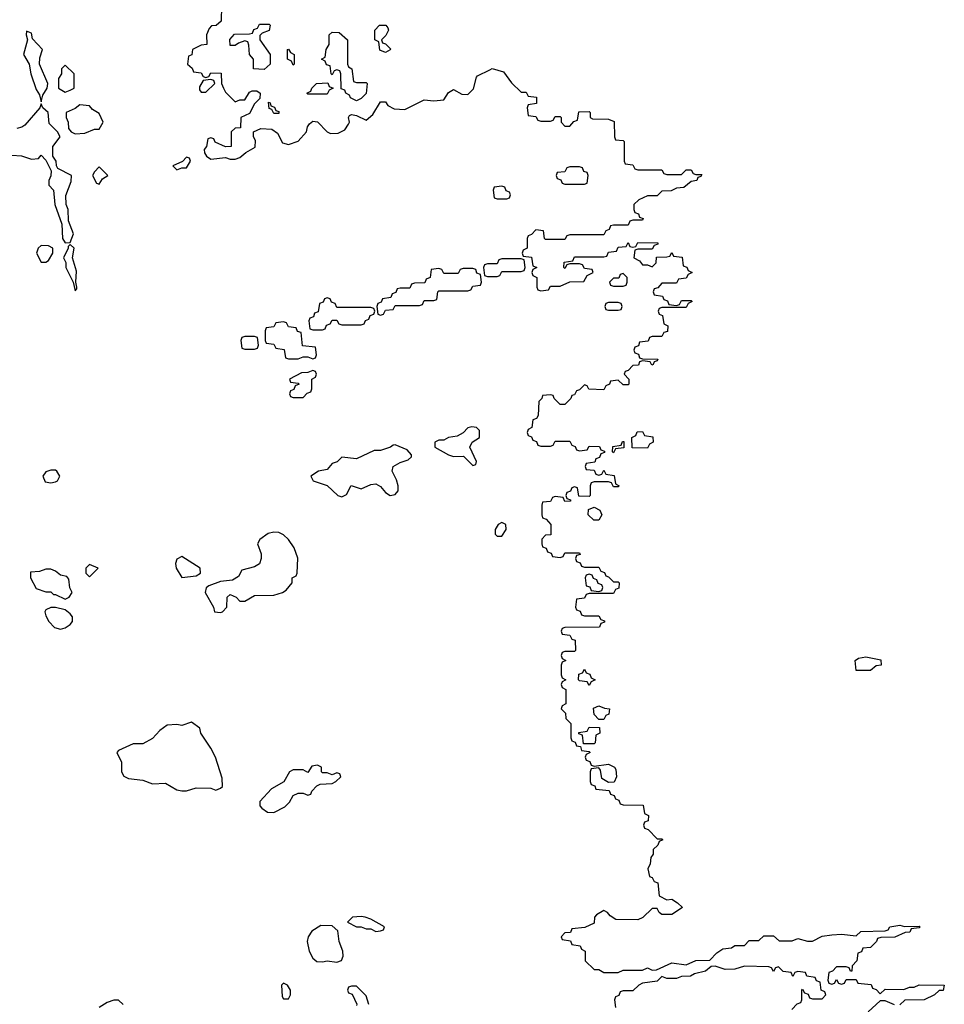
# Model space of a CAD drawing. Header units: inches. Extents: x 2701323 to 2964515, y 494916 to 722124.
# Tile 55 of 256: x 2748062 to 2751874, y 625111 to 629173. Entities that reach past the tile are written whole.
import ezdxf

# ---------------------------------------------------------------- set-up
doc = ezdxf.new("R2010")
doc.units = ezdxf.units.IN
doc.header["$MEASUREMENT"] = 0
doc.layers.add('C7642', color=7, linetype='Continuous')
doc.layers.add('C7652', color=7, linetype='Continuous')

msp = doc.modelspace()

# ---------------------------------------------------------------- linework, layer by layer
at = {"layer": 'C7642', "color": 2, "elevation": 2}
for points in [[(2748894, 629230), (2748892.7, 629167.3), (2748871.6, 629148.4), (2748852.7, 629147.3), (2748843.6, 629136.4), (2748832, 629110), (2748834, 629070), (2748810, 629068), (2748774, 629050), (2748771.6, 629028.4), (2748758, 629022), (2748754, 628990), (2748772.7, 628972.7), (2748778, 628958), (2748810, 628954), (2748818, 628938), (2748830, 628934), (2748842, 628938), (2748850, 628954), (2748892, 628952), (2748894, 628910), (2748902, 628890), (2748910, 628874), (2748950, 628834), (2748970, 628842), (2748990, 628842), (2749010, 628874), (2749020.4, 628879.6), (2749039.6, 628879.6), (2749054, 628870), (2749052.7, 628847.3), (2749030, 628826), (2749010, 628786), (2748974, 628770), (2748972.7, 628727.3), (2748950, 628726), (2748934, 628710), (2748934, 628650), (2748910, 628648), (2748868.4, 628668.4), (2748862, 628682), (2748850, 628686), (2748838, 628682), (2748832, 628650), (2748822, 628638), (2748823.6, 628623.6), (2748832, 628610), (2748850, 628598), (2748910, 628604.7), (2748930, 628598), (2748950, 628598), (2748970, 628604.7), (2748994.6, 628625.4), (2749032.7, 628647.3), (2749034, 628674), (2749026, 628690), (2749026, 628710), (2749056.4, 628723.6), (2749102, 628722), (2749124.7, 628704.7), (2749145.4, 628665.4), (2749170, 628658), (2749210, 628671.3), (2749244, 628710), (2749248.7, 628731.3), (2749256.4, 628743.6), (2749270, 628754), (2749290, 628752), (2749330, 628711), (2749343.5, 628703.5), (2749374.6, 628705.4), (2749402, 628718), (2749418, 628742), (2749422, 628750), (2749418, 628770), (2749422, 628778), (2749430, 628782), (2749450, 628778), (2749490, 628758), (2749518.6, 628781.4), (2749550, 628834), (2749570, 628834), (2749579.6, 628819.6), (2749605.4, 628805.4), (2749650, 628802), (2749730, 628842), (2749770, 628838), (2749810, 628842), (2749830, 628872), (2749850, 628884.7), (2749885.4, 628865.4), (2749910, 628864.7), (2749932.9, 628887.1), (2749944.7, 628935.3), (2749950, 628942), (2750000, 628966.2)], [(2748030, 628614), (2748070, 628611.3), (2748110, 628598), (2748139, 628601), (2748150, 628614), (2748170, 628594), (2748192, 628550), (2748190.9, 628529.1), (2748182, 628510), (2748182, 628490), (2748201, 628470), (2748207.3, 628410), (2748236, 628330), (2748238, 628270), (2748250, 628252), (2748270, 628254), (2748284, 628290), (2748263.2, 628343.2), (2748262, 628390), (2748254, 628410), (2748252.7, 628447.3), (2748274.6, 628505.4), (2748275.3, 628530), (2748219, 628559), (2748213.2, 628570), (2748212.7, 628590), (2748199, 628610), (2748199, 628650), (2748228.7, 628690), (2748218, 628710), (2748184.1, 628744.1), (2748179, 628790), (2748158, 628810), (2748150, 628826), (2748144.7, 628810), (2748082.8, 628737.2), (2748071, 628729), (2748050, 628724)], [(2750000, 628166), (2749990, 628166), (2749978, 628162), (2749974, 628150), (2749978, 628118), (2749990, 628114), (2750000, 628114)], [(2749502, 625110), (2749490, 625146), (2749450, 625186), (2749430, 625186), (2749418, 625182), (2749414, 625170), (2749418, 625158), (2749432.7, 625152.7), (2749451.6, 625111.6), (2749450, 625106)], [(2748488, 625110), (2748470, 625128), (2748450, 625128), (2748422, 625118), (2748390, 625098)]]:
    msp.add_lwpolyline(points, dxfattribs=at)
for points in [[(2748090, 629126), (2748088, 629110), (2748094, 629090), (2748078, 629030), (2748101, 628990), (2748107.3, 628950), (2748130, 628884.7), (2748143.5, 628863.5), (2748150, 628834), (2748158, 628862), (2748175.3, 628890), (2748178, 628910), (2748144, 628990), (2748144.7, 629015.3), (2748155.3, 629050), (2748114.6, 629094.6), (2748110, 629118)], [(2749070, 628968), (2749026, 628970), (2749026, 629010), (2749008.9, 629028.9), (2749007.3, 629067.3), (2749002, 629082), (2748990, 629086), (2748963.6, 629076.4), (2748950, 629066), (2748930, 629066), (2748928.4, 629091.6), (2748947.3, 629112.7), (2749010, 629114), (2749022, 629118), (2749027.3, 629132.7), (2749042, 629138), (2749050, 629154), (2749090, 629154), (2749094, 629150), (2749091.1, 629128.9), (2749062, 629118), (2749052.7, 629107.3), (2749052, 629090), (2749094, 629030), (2749094, 628990)], [(2749570, 629038), (2749547.3, 629047.3), (2749542, 629082), (2749526, 629090), (2749526, 629130), (2749546, 629150), (2749571.1, 629151.1), (2749579.6, 629139.6), (2749582, 629130), (2749571.6, 629108.4), (2749554, 629090), (2749558, 629078), (2749570, 629074), (2749591.6, 629051.6), (2749590, 629048)], [(2749450, 628914), (2749490, 628914), (2749494, 628910), (2749491.1, 628868.9), (2749470, 628848), (2749450, 628838), (2749426, 628850), (2749422, 628862), (2749406, 628870), (2749402, 628882), (2749387.3, 628887.3), (2749386, 628950), (2749382, 628962), (2749370, 628966), (2749358, 628962), (2749350, 628946), (2749346, 628950), (2749342, 628982), (2749327.3, 628987.3), (2749322, 629002), (2749306, 629010), (2749322, 629018), (2749326, 629050), (2749338, 629070), (2749338, 629110), (2749350, 629122), (2749379.6, 629119.6), (2749414, 629090), (2749414, 628990), (2749418, 628978), (2749432, 628970), (2749438, 628918)], [(2749190, 628986), (2749182, 629002), (2749166, 629010), (2749166, 629050), (2749170, 629052), (2749178, 629038), (2749194, 629030), (2749194, 628990)], [(2748250, 628986), (2748234, 628970), (2748234, 628950), (2748222, 628930), (2748222, 628890), (2748250, 628874), (2748270, 628882), (2748286, 628890), (2748286, 628950)], [(2748850, 628926), (2748818, 628922), (2748803.6, 628896.4), (2748803.6, 628883.6), (2748810, 628874), (2748830, 628874), (2748866, 628910), (2748862, 628922)], [(2749250, 628866), (2749246, 628870), (2749262, 628878), (2749266, 628890), (2749286, 628910), (2749332, 628912), (2749338, 628898), (2749354, 628890), (2749338, 628882), (2749330, 628866)], [(2748310, 628822), (2748290, 628806), (2748254, 628790), (2748254, 628770), (2748262, 628750), (2748263.6, 628723.6), (2748274, 628710), (2748290, 628702), (2748330, 628704.7), (2748370, 628722), (2748390, 628722), (2748406, 628750), (2748390, 628786), (2748362, 628802), (2748350, 628818)], [(2749110, 628786), (2749102, 628802), (2749090, 628806), (2749087.3, 628832.7), (2749094, 628830), (2749098, 628818), (2749112.7, 628812.7), (2749118, 628798), (2749130, 628794), (2749130, 628786)], [(2748750, 628606), (2748732.7, 628587.3), (2748694, 628570), (2748710, 628554), (2748730, 628562), (2748750, 628562), (2748766, 628590), (2748762, 628602)], [(2748390, 628566), (2748370, 628546), (2748362, 628530), (2748378, 628498), (2748390, 628494), (2748403.1, 628516.9), (2748426, 628530)], [(2748150, 628242), (2748138, 628230), (2748131.3, 628210), (2748150, 628172), (2748170, 628172), (2748180.4, 628179.6), (2748198, 628210), (2748198, 628230), (2748180.4, 628240.4)], [(2748270, 628246), (2748262, 628238), (2748262, 628230), (2748242, 628190), (2748251.6, 628171.6), (2748252, 628150), (2748282, 628090), (2748290, 628054), (2748298, 628062), (2748298, 628070), (2748294, 628090), (2748295.5, 628135.5), (2748279, 628190), (2748286, 628230)], [(2749930, 628146), (2749890, 628146), (2749878, 628142), (2749870, 628126), (2749810, 628126), (2749802, 628142), (2749790, 628146), (2749758, 628142), (2749754, 628110), (2749738, 628102), (2749732.7, 628087.3), (2749690, 628086), (2749678, 628082), (2749670, 628066), (2749630, 628066), (2749618, 628062), (2749612.7, 628047.3), (2749598, 628042), (2749592.7, 628027.3), (2749558, 628022), (2749552.7, 628007.3), (2749538, 628002), (2749534, 627990), (2749538, 627958), (2749550, 627954), (2749562, 627958), (2749570, 627974), (2749602, 627978), (2749610, 627994), (2749710, 627994), (2749722, 627998), (2749730, 628014), (2749770, 628014), (2749782, 628018), (2749786, 628050), (2749790, 628054), (2749910, 628054), (2749922, 628058), (2749930, 628074), (2749962, 628078), (2749966, 628090), (2749962, 628122), (2749947.3, 628127.3), (2749942, 628142)], [(2749330, 628026), (2749318, 628022), (2749312.7, 628007.3), (2749298, 628002), (2749292.7, 627967.3), (2749278, 627962), (2749272.7, 627947.3), (2749258, 627942), (2749254, 627930), (2749258, 627898), (2749270, 627894), (2749310, 627894), (2749322, 627898), (2749327.3, 627912.7), (2749342, 627918), (2749350, 627934), (2749370, 627934), (2749378, 627918), (2749390, 627914), (2749470, 627914), (2749482, 627918), (2749487.3, 627932.7), (2749502, 627938), (2749507.3, 627952.7), (2749522, 627958), (2749526, 627970), (2749522, 627982), (2749510, 627986), (2749370, 627986), (2749362, 628002), (2749347.3, 628007.3), (2749342, 628022)], [(2749150, 627926), (2749118, 627922), (2749110, 627906), (2749078, 627902), (2749074, 627890), (2749074, 627850), (2749078, 627838), (2749110, 627834), (2749118, 627818), (2749152.7, 627812.7), (2749158, 627778), (2749170, 627774), (2749210, 627774), (2749230, 627782), (2749250, 627782), (2749270, 627774), (2749282, 627778), (2749286, 627790), (2749282, 627822), (2749227.3, 627827.3), (2749222, 627882), (2749207.3, 627887.3), (2749202, 627902), (2749170, 627906), (2749162, 627922)], [(2749030, 627866), (2748990, 627866), (2748978, 627862), (2748974, 627850), (2748978, 627818), (2748990, 627814), (2749030, 627814), (2749042, 627818), (2749046, 627830), (2749042, 627862)], [(2749270, 627726), (2749250, 627718), (2749223.6, 627716.4), (2749174, 627690), (2749178, 627678), (2749210, 627674), (2749214, 627670), (2749198, 627662), (2749192.7, 627647.3), (2749178, 627642), (2749174, 627630), (2749178, 627618), (2749190, 627614), (2749230, 627614), (2749247.3, 627632.7), (2749262, 627638), (2749266, 627650), (2749266, 627690), (2749282, 627698), (2749286, 627710), (2749282, 627722)], [(2749926, 627494), (2749910, 627488.7), (2749890, 627468), (2749865.4, 627454.6), (2749830, 627448.7), (2749810, 627438), (2749790, 627438), (2749774, 627430), (2749774, 627410), (2749830, 627378), (2749850, 627371.3), (2749892, 627372), (2749930, 627334), (2749942, 627338), (2749946, 627350), (2749918, 627410), (2749928, 627430), (2749958, 627450), (2749958, 627478), (2749946, 627490)], [(2749610, 627419), (2749602, 627418), (2749590.7, 627409.3), (2749550, 627395.3), (2749523.6, 627396.4), (2749450, 627362), (2749390, 627368), (2749370.9, 627349.1), (2749350, 627342), (2749330, 627318), (2749294, 627310), (2749262, 627290), (2749272, 627270), (2749330, 627252), (2749374, 627210), (2749390, 627204.7), (2749410, 627214), (2749428.7, 627251.3), (2749470, 627238), (2749510, 627256), (2749530, 627258.8), (2749550, 627246.8), (2749570, 627222.8), (2749590, 627210.7), (2749610, 627214.8), (2749622.7, 627230), (2749622, 627250), (2749615.1, 627275.1), (2749597.2, 627310), (2749602, 627330), (2749630, 627346), (2749663.1, 627356.9), (2749678, 627370), (2749678, 627378), (2749659, 627399)], [(2748210, 627314), (2748190, 627314), (2748170, 627308), (2748158, 627290), (2748167.1, 627267.1), (2748190, 627262.8), (2748210, 627266), (2748218, 627270), (2748228, 627290), (2748215.3, 627310)], [(2749110, 627059), (2749086.8, 627053.2), (2749051.6, 627028.4), (2749042, 627010), (2749058, 626970), (2749058, 626950), (2749050, 626928.7), (2749030, 626915.3), (2748978, 626902), (2748963.6, 626876.4), (2748939.6, 626860.4), (2748890, 626855.3), (2748842, 626838), (2748831, 626829), (2748826, 626810), (2748861, 626750), (2748864.7, 626730), (2748890, 626726.8), (2748898, 626730), (2748915.3, 626750), (2748918, 626790), (2748930, 626802), (2748954, 626790), (2748970, 626774), (2748990, 626774), (2749030, 626798), (2749110, 626798.8), (2749146, 626810), (2749160.4, 626819.6), (2749186, 626850), (2749186, 626870), (2749202, 626878), (2749206, 626890), (2749208.4, 626951.6), (2749193.6, 626993.6), (2749170, 627028), (2749150, 627048), (2749130, 627058)], [(2748730, 626958), (2748710, 626948), (2748704, 626930), (2748707.7, 626910), (2748730, 626872), (2748790, 626878), (2748808, 626890), (2748806, 626910)], [(2748190, 626906), (2748170, 626906), (2748143.6, 626896.4), (2748106.8, 626893.2), (2748106, 626870), (2748130, 626826.8), (2748170, 626812), (2748190, 626812), (2748202, 626802), (2748210, 626802), (2748250, 626782), (2748266, 626790), (2748278, 626810), (2748268.7, 626828.7), (2748264.7, 626864.7), (2748256.5, 626876.5), (2748230, 626882), (2748210, 626898)], [(2748350, 626926), (2748334, 626910), (2748334, 626890), (2748350, 626874), (2748386, 626910)], [(2748210, 626748), (2748190, 626748), (2748170, 626738), (2748166, 626730), (2748170, 626714), (2748182, 626690), (2748205.4, 626665.4), (2748230, 626658), (2748250, 626664.7), (2748270, 626678), (2748279, 626690), (2748279, 626710), (2748270, 626722), (2748250, 626738)], [(2748770, 626275.3), (2748730, 626261.2), (2748710, 626265.2), (2748670, 626262), (2748639.8, 626240.2), (2748610, 626208), (2748570, 626186), (2748530, 626186), (2748470, 626158), (2748462, 626150), (2748482, 626110), (2748482, 626070), (2748491.6, 626051.6), (2748510, 626042), (2748570, 626036), (2748610, 626021), (2748663.6, 626023.6), (2748710, 625996), (2748730, 625991), (2748750, 625991.3), (2748790, 626004.7), (2748850, 626002), (2748870, 625994), (2748890, 626002), (2748898, 626010), (2748896.4, 626043.6), (2748869, 626130), (2748850, 626168), (2748809, 626230), (2748804, 626250)], [(2749290, 626098), (2749266.4, 626093.6), (2749250, 626068), (2749230, 626078), (2749190, 626078), (2749174, 626070), (2749151.1, 626028.9), (2749099.6, 626000.4), (2749052.7, 625947.3), (2749052, 625930), (2749059.6, 625919.6), (2749083.6, 625903.6), (2749110, 625902), (2749154.6, 625925.4), (2749174.6, 625945.4), (2749190, 625972), (2749210, 625982), (2749230, 625982), (2749250, 625974), (2749262, 625978), (2749266, 625990), (2749287.3, 626012.7), (2749300.4, 626019.6), (2749350, 626022), (2749366, 626030), (2749386, 626050), (2749382, 626062), (2749370, 626066), (2749350, 626058), (2749330, 626066), (2749310, 626066), (2749306, 626070), (2749306, 626090)], [(2749470, 625473.2), (2749434, 625470), (2749414, 625450), (2749450, 625431.3), (2749470, 625431.3), (2749490, 625422), (2749510, 625422), (2749530, 625412), (2749550, 625414), (2749562, 625418), (2749566, 625430), (2749510, 625462), (2749486, 625470)], [(2749303.5, 625436.5), (2749267.1, 625412.9), (2749250.9, 625389.1), (2749246.8, 625370), (2749256, 625330), (2749270, 625302), (2749287.1, 625287.1), (2749310, 625286), (2749330, 625291), (2749370, 625284.7), (2749388.4, 625291.6), (2749395.3, 625310), (2749394, 625330), (2749379, 625370), (2749374, 625414), (2749350, 625435.3)], [(2749150, 625198), (2749142, 625190), (2749143.6, 625143.6), (2749150, 625134), (2749170, 625134), (2749178, 625150), (2749178, 625170), (2749166, 625190)]]:
    msp.add_lwpolyline(points, close=True, dxfattribs=at)
at = {"layer": 'C7652', "color": 2, "elevation": 2}
for points in [[(2750000, 628966.2), (2750010, 628971), (2750057.3, 628957.3), (2750090, 628912), (2750130, 628874), (2750150, 628874), (2750158, 628858), (2750192.7, 628852.7), (2750192.7, 628827.3), (2750158, 628822), (2750154, 628810), (2750158, 628778), (2750190, 628774), (2750198, 628758), (2750210, 628754), (2750250, 628754), (2750262, 628758), (2750270, 628774), (2750290, 628774), (2750294, 628770), (2750294, 628750), (2750310, 628734), (2750330, 628734), (2750347.3, 628752.7), (2750362, 628758), (2750367.3, 628792.7), (2750410, 628794), (2750414, 628790), (2750414, 628770), (2750423.6, 628763.6), (2750490, 628762), (2750512.7, 628752.7), (2750514, 628690), (2750518, 628678), (2750550, 628674), (2750554, 628670), (2750554, 628590), (2750558, 628578), (2750590, 628574), (2750598, 628558), (2750610, 628554), (2750710, 628554), (2750718, 628538), (2750730, 628534), (2750790, 628534), (2750810, 628554), (2750830, 628554), (2750838, 628538), (2750850, 628534), (2750874, 628534), (2750870, 628526), (2750858, 628522), (2750854, 628510), (2750830, 628506), (2750799.6, 628480.4), (2750770, 628478), (2750747.3, 628467.3), (2750710, 628466), (2750690, 628446), (2750650, 628446), (2750614, 628430), (2750594, 628410), (2750594, 628390), (2750598, 628378), (2750612.7, 628372.7), (2750618, 628358), (2750632.7, 628352.7), (2750630, 628346), (2750590, 628346), (2750578, 628342), (2750570, 628326), (2750510, 628326), (2750498, 628322), (2750492.7, 628307.3), (2750478, 628302), (2750470, 628286), (2750330, 628286), (2750318, 628282), (2750310, 628266), (2750230, 628266), (2750226, 628270), (2750222, 628302), (2750190, 628306), (2750172.7, 628287.3), (2750158, 628282), (2750154, 628270), (2750154, 628230), (2750138, 628222), (2750134, 628210), (2750138, 628198), (2750172.7, 628192.7), (2750178, 628158), (2750194, 628150), (2750178, 628142), (2750174, 628130), (2750178, 628118), (2750194, 628110), (2750194, 628070), (2750198, 628058), (2750210, 628054), (2750242, 628058), (2750250, 628074), (2750290, 628074), (2750330, 628092), (2750387.3, 628092.7), (2750402, 628118), (2750426, 628130), (2750422, 628142), (2750390, 628146), (2750382, 628162), (2750370, 628166), (2750330, 628166), (2750318, 628162), (2750310, 628146), (2750306, 628150), (2750307.3, 628172.7), (2750342, 628178), (2750350, 628194), (2750470, 628194), (2750482, 628198), (2750490, 628214), (2750522, 628218), (2750530, 628234), (2750562, 628238), (2750570, 628254), (2750578, 628238), (2750590, 628234), (2750602, 628238), (2750610, 628254), (2750692.7, 628252.7), (2750692.7, 628247.3), (2750678, 628242), (2750670, 628226), (2750610, 628226), (2750598, 628222), (2750594, 628190), (2750618, 628178), (2750630, 628162), (2750650, 628162), (2750670, 628154), (2750686, 628170), (2750687.3, 628192.7), (2750730, 628194), (2750742, 628198), (2750750, 628212), (2750758, 628198), (2750792.7, 628192.7), (2750798, 628158), (2750812.7, 628152.7), (2750818, 628138), (2750834, 628130), (2750818, 628122), (2750810, 628106), (2750778, 628102), (2750770, 628086), (2750710, 628086), (2750692.7, 628067.3), (2750678, 628062), (2750674, 628050), (2750678, 628038), (2750712.7, 628032.7), (2750718, 628018), (2750732.7, 628012.7), (2750738, 627998), (2750770, 627994), (2750782, 627998), (2750790, 628014), (2750830, 628014), (2750834, 628010), (2750818, 628002), (2750810, 627986), (2750710, 627986), (2750698, 627982), (2750694, 627970), (2750698, 627958), (2750712.7, 627952.7), (2750718, 627918), (2750734, 627910), (2750732.7, 627887.3), (2750718, 627882), (2750710, 627866), (2750670, 627866), (2750658, 627862), (2750652.7, 627847.3), (2750618, 627842), (2750612.7, 627827.3), (2750598, 627822), (2750594, 627810), (2750598, 627798), (2750612.7, 627792.7), (2750618, 627778), (2750630, 627774), (2750692.7, 627772.7), (2750690, 627766), (2750678, 627762), (2750674, 627750), (2750668.4, 627748.4), (2750662, 627762), (2750630, 627766), (2750618, 627762), (2750612.7, 627747.3), (2750590, 627746), (2750570, 627726), (2750558, 627722), (2750554, 627710), (2750574, 627690), (2750574, 627670), (2750570, 627666), (2750550, 627666), (2750530, 627686), (2750498, 627682), (2750494, 627670), (2750478, 627662), (2750470, 627646), (2750408.4, 627648.4), (2750402, 627662), (2750390, 627666), (2750370, 627646), (2750358, 627642), (2750350, 627626), (2750338, 627622), (2750334, 627610), (2750310, 627586), (2750290, 627586), (2750266, 627610), (2750262, 627622), (2750250, 627626), (2750218, 627622), (2750214, 627610), (2750202, 627598), (2750199.6, 627540.4), (2750192.7, 627527.3), (2750178, 627522), (2750174, 627490), (2750158, 627482), (2750154, 627470), (2750158, 627458), (2750172.7, 627452.7), (2750178, 627438), (2750192.7, 627432.7), (2750198, 627418), (2750210, 627414), (2750250, 627414), (2750262, 627418), (2750270, 627434), (2750330, 627434), (2750338, 627418), (2750352.7, 627412.7), (2750358, 627398), (2750370, 627394), (2750402, 627398), (2750410, 627414), (2750452.7, 627412.7), (2750458, 627398), (2750472.7, 627392.7), (2750472.7, 627387.3), (2750458, 627382), (2750452.7, 627367.3), (2750438, 627362), (2750432.7, 627347.3), (2750398, 627342), (2750394, 627330), (2750398, 627318), (2750430, 627314), (2750438, 627298), (2750450, 627294), (2750462, 627298), (2750470, 627314), (2750478, 627298), (2750512.7, 627292.7), (2750518, 627258), (2750534, 627250), (2750530, 627246), (2750510, 627246), (2750502, 627262), (2750490, 627266), (2750430, 627266), (2750418, 627262), (2750414, 627250), (2750414, 627210), (2750410, 627206), (2750367.3, 627207.3), (2750362, 627242), (2750350, 627246), (2750338, 627242), (2750332.7, 627227.3), (2750318, 627222), (2750314, 627210), (2750318, 627198), (2750332.7, 627192.7), (2750332.7, 627187.3), (2750310, 627186), (2750302, 627202), (2750270, 627206), (2750258, 627202), (2750250, 627186), (2750218, 627182), (2750214, 627170), (2750214, 627130), (2750218, 627118), (2750232.7, 627112.7), (2750252, 627090), (2750251.6, 627048.4), (2750230, 627046), (2750214, 627030), (2750214, 627010), (2750218, 626998), (2750232.7, 626992.7), (2750238, 626978), (2750252.7, 626972.7), (2750258, 626958), (2750290, 626954), (2750302, 626958), (2750310, 626974), (2750370, 626974), (2750372.7, 626967.3), (2750358, 626962), (2750354, 626950), (2750358, 626938), (2750372.7, 626932.7), (2750378, 626918), (2750390, 626914), (2750450, 626914), (2750458, 626898), (2750472.7, 626892.7), (2750478, 626878), (2750490, 626874), (2750510, 626854), (2750530, 626854), (2750534, 626850), (2750532.7, 626827.3), (2750518, 626822), (2750510, 626806), (2750410, 626806), (2750398, 626802), (2750390, 626786), (2750358, 626782), (2750354, 626750), (2750358, 626738), (2750372.7, 626732.7), (2750378, 626718), (2750390, 626714), (2750450, 626714), (2750458, 626698), (2750472.7, 626692.7), (2750472.7, 626687.3), (2750458, 626682), (2750452.7, 626667.3), (2750310, 626666), (2750298, 626662), (2750294, 626650), (2750298, 626638), (2750330, 626634), (2750338, 626618), (2750352.7, 626612.7), (2750354, 626570), (2750350, 626566), (2750310, 626566), (2750298, 626562), (2750294, 626550), (2750298, 626538), (2750314, 626530), (2750298, 626522), (2750294, 626510), (2750294, 626470), (2750298, 626458), (2750314, 626450), (2750298, 626442), (2750294, 626430), (2750298, 626418), (2750314, 626410), (2750314, 626350), (2750298, 626342), (2750294, 626330), (2750312.7, 626312.7), (2750314, 626290), (2750334, 626270), (2750334, 626210), (2750338, 626198), (2750352.7, 626192.7), (2750358, 626178), (2750374, 626174), (2750378, 626158), (2750410, 626154), (2750414, 626150), (2750398, 626142), (2750394, 626130), (2750398, 626118), (2750412.7, 626112.7), (2750418, 626098), (2750430, 626094), (2750490, 626102), (2750514, 626090), (2750519.6, 626079.6), (2750522, 626050), (2750512.7, 626027.3), (2750490, 626026), (2750462, 626042), (2750456.4, 626076.4), (2750450, 626086), (2750418, 626082), (2750414, 626070), (2750414, 626030), (2750418, 626018), (2750432.7, 626012.7), (2750438, 625998), (2750492.7, 625992.7), (2750498, 625978), (2750512.7, 625972.7), (2750518, 625958), (2750532.7, 625952.7), (2750538, 625938), (2750550, 625934), (2750632.7, 625932.7), (2750638, 625898), (2750654, 625890), (2750652.7, 625867.3), (2750638, 625862), (2750634, 625850), (2750638, 625838), (2750652.7, 625832.7), (2750690, 625794), (2750710, 625794), (2750714, 625790), (2750698, 625782), (2750692.7, 625767.3), (2750674, 625750), (2750674, 625730), (2750663.6, 625716.4), (2750662, 625690), (2750652, 625670), (2750658, 625638), (2750670, 625634), (2750678, 625618), (2750692.7, 625612.7), (2750698, 625558), (2750730, 625542), (2750750, 625544.7), (2750774, 625530), (2750794, 625510), (2750750, 625482), (2750710, 625482), (2750698, 625490), (2750690, 625506), (2750670, 625506), (2750631.3, 625468.7), (2750610, 625459), (2750520.4, 625460.4), (2750496.4, 625476.4), (2750486, 625490), (2750470, 625498), (2750439.6, 625480.4), (2750432, 625470), (2750430, 625446), (2750391.6, 625428.4), (2750338, 625422), (2750332.7, 625407.3), (2750310, 625406), (2750294, 625390), (2750298, 625378), (2750332.7, 625372.7), (2750338, 625358), (2750372.7, 625352.7), (2750378, 625338), (2750394, 625330), (2750394, 625290), (2750430, 625254), (2750450, 625254), (2750470, 625242), (2750530, 625242), (2750550, 625252), (2750630, 625252), (2750650, 625262), (2750670, 625252), (2750687.3, 625252.7), (2750750, 625282), (2750810, 625274), (2750850, 625292), (2750907.3, 625292.7), (2750936.4, 625323.6), (2750960.4, 625339.6), (2750996.4, 625343.6), (2751010, 625354), (2751050, 625354), (2751070, 625374), (2751110, 625374), (2751130, 625394), (2751170, 625394), (2751192.7, 625372.7), (2751247.3, 625372.7), (2751270, 625382), (2751310, 625372), (2751330, 625372), (2751370, 625392), (2751410, 625398), (2751450, 625401), (2751510, 625394), (2751530, 625411.3), (2751630, 625414), (2751642, 625418), (2751648.9, 625431.1), (2751690, 625438), (2751710, 625432), (2751770, 625434), (2751774, 625430), (2751770, 625426), (2751738, 625422), (2751731.3, 625408.7), (2751712.7, 625407.3), (2751670, 625388), (2751612.7, 625387.3), (2751598, 625382), (2751594, 625370), (2751570, 625346), (2751538, 625342), (2751532.7, 625327.3), (2751518, 625322), (2751514, 625290), (2751494, 625270), (2751492.7, 625247.3), (2751487.3, 625247.3), (2751482, 625262), (2751470, 625266), (2751430, 625266), (2751412.7, 625247.3), (2751398, 625242), (2751394, 625210), (2751398, 625198), (2751410, 625194), (2751422, 625198), (2751430, 625214), (2751438, 625198), (2751450, 625194), (2751462, 625198), (2751470, 625214), (2751510, 625214), (2751518, 625198), (2751572.7, 625192.7), (2751578, 625178), (2751592.7, 625172.7), (2751610, 625154), (2751630, 625174), (2751707.3, 625172.7), (2751730, 625182), (2751750, 625182), (2751770, 625192), (2751874, 625190), (2751870, 625168), (2751852.7, 625167.3), (2751834, 625150), (2751790.9, 625129.1), (2751711.6, 625128.4), (2751690, 625109)], [(2750000, 628114), (2750030, 628114), (2750042, 628118), (2750050, 628134), (2750130, 628134), (2750142, 628138), (2750146, 628150), (2750142, 628182), (2750130, 628186), (2750050, 628186), (2750038, 628182), (2750030, 628166), (2750000, 628166)], [(2751246, 625090), (2751267.3, 625112.7), (2751282, 625118), (2751286, 625130), (2751286, 625170), (2751290, 625174), (2751298, 625158), (2751312.7, 625152.7), (2751318, 625138), (2751330, 625134), (2751370, 625134), (2751386, 625150), (2751382, 625162), (2751366, 625170), (2751362, 625202), (2751347.3, 625207.3), (2751342, 625222), (2751307.3, 625227.3), (2751302, 625242), (2751270, 625246), (2751258, 625242), (2751250, 625226), (2751242, 625242), (2751210, 625246), (2751190, 625266), (2751178, 625262), (2751170, 625246), (2751162, 625262), (2751150, 625266), (2751050, 625268), (2751010, 625255.3), (2750970, 625254), (2750930, 625268), (2750912.7, 625267.3), (2750890, 625248), (2750843.6, 625236.4), (2750827.3, 625227.3), (2750790, 625226), (2750770, 625218), (2750730, 625218), (2750710, 625226), (2750690, 625206), (2750630, 625198), (2750614, 625190), (2750590, 625166), (2750550, 625166), (2750538, 625162), (2750532.7, 625147.3), (2750518, 625142), (2750514, 625130), (2750518, 625098)], [(2751669.1, 625109.1), (2751630, 625126), (2751610, 625126), (2751559.8, 625080.2)]]:
    msp.add_lwpolyline(points, dxfattribs=at)
for points in [[(2750370, 628566), (2750330, 628566), (2750318, 628562), (2750310, 628546), (2750278, 628542), (2750274, 628530), (2750278, 628518), (2750292.7, 628512.7), (2750298, 628498), (2750310, 628494), (2750390, 628494), (2750402, 628498), (2750406, 628530), (2750402, 628542), (2750387.3, 628547.3), (2750382, 628562)], [(2750050, 628486), (2750018, 628482), (2750014, 628470), (2750018, 628438), (2750030, 628434), (2750070, 628434), (2750082, 628438), (2750086, 628450), (2750082, 628462), (2750067.3, 628467.3), (2750062, 628482)], [(2750550, 628126), (2750538, 628122), (2750532.7, 628107.3), (2750510, 628106), (2750494, 628090), (2750498, 628078), (2750510, 628074), (2750550, 628074), (2750562, 628078), (2750566, 628090), (2750566, 628110)], [(2750530, 628006), (2750490, 628006), (2750478, 628002), (2750474, 627990), (2750478, 627978), (2750490, 627974), (2750530, 627974), (2750542, 627978), (2750546, 627990), (2750542, 628002)], [(2750650, 627406), (2750587.3, 627407.3), (2750586, 627450), (2750602, 627458), (2750607.3, 627472.7), (2750630, 627474), (2750638, 627458), (2750672.7, 627452.7), (2750674, 627430), (2750658, 627422)], [(2750510, 627386), (2750506, 627390), (2750507.3, 627412.7), (2750542, 627418), (2750547.3, 627432.7), (2750552.7, 627432.7), (2750552.7, 627407.3), (2750518, 627402)], [(2750450, 627108), (2750428.4, 627108.4), (2750406, 627130), (2750407.3, 627152.7), (2750430, 627162), (2750454, 627150), (2750462, 627130)], [(2750050, 627098), (2750034, 627090), (2750022, 627070), (2750022, 627050), (2750026, 627046), (2750030, 627042), (2750050, 627042), (2750068, 627070), (2750066, 627090)], [(2750410, 626886), (2750398, 626882), (2750394, 626870), (2750398, 626838), (2750412.7, 626832.7), (2750418, 626818), (2750450, 626814), (2750462, 626818), (2750466, 626830), (2750462, 626842), (2750447.3, 626847.3), (2750442, 626862), (2750427.3, 626867.3), (2750422, 626882)], [(2751510, 626488), (2751506, 626530), (2751520.4, 626539.6), (2751550, 626544.7), (2751612.7, 626532.7), (2751614, 626510), (2751592.7, 626507.3), (2751570, 626488)], [(2750410, 626426), (2750402, 626442), (2750370, 626446), (2750366, 626450), (2750367.3, 626472.7), (2750382, 626478), (2750390, 626494), (2750398, 626478), (2750412.7, 626472.7), (2750418, 626458), (2750434, 626450), (2750418, 626442)], [(2750450, 626286), (2750430, 626306), (2750427.3, 626332.7), (2750450, 626342), (2750472.7, 626332.7), (2750494, 626330), (2750491.6, 626308.4), (2750478, 626302), (2750470, 626286)], [(2750386, 626186), (2750382, 626222), (2750367.3, 626227.3), (2750367.3, 626232.7), (2750402, 626238), (2750410, 626254), (2750452.7, 626252.7), (2750454, 626230), (2750438, 626222), (2750434, 626190), (2750430, 626186)]]:
    msp.add_lwpolyline(points, close=True, dxfattribs=at)

doc.saveas('drawing.dxf')
